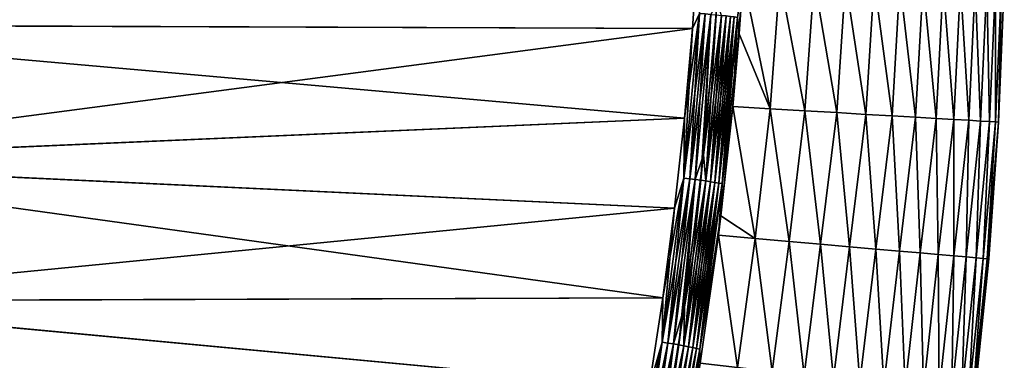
# Model space of a CAD drawing. Header units: metres. Extents: x -2 to 102, y -85 to 102.
# Tile 255 of 256: x 92.34 to 101.85, y 8.08 to 11.37. Entities that reach past the tile are written whole.
import ezdxf

# ---------------------------------------------------------------- set-up
doc = ezdxf.new("R2010")
doc.units = ezdxf.units.M
doc.layers.add('solid_21064300', color=7, linetype='CONTINUOUS')

msp = doc.modelspace()

# ---------------------------------------------------------------- linework, layer by layer
at = {"layer": 'solid_21064300'}
for points in [[(87.981567, 12.620817, 11.392597), (88.560776, 11.326357, 11.456383), (98.895546, 12.158201, 11.415393)], [(88.562424, 11.322414, -11.456576), (87.983307, 12.617163, -11.392777), (98.895546, 12.158201, -11.415393)], [(88.560776, 11.326357, 11.456383), (98.836884, 11.287977, 11.458274), (98.895546, 12.158201, 11.415393)], [(88.562424, 11.322414, -11.456576), (98.895546, 12.158201, -11.415393), (98.836884, 11.287977, -11.458274)], [(98.904076, 11.432881, -11.447984), (98.836884, 11.287977, -11.458274), (98.895546, 12.158201, -11.415393)], [(98.904076, 11.432881, 11.447984), (98.895546, 12.158201, 11.415393), (98.836884, 11.287977, 11.458274)], [(99.225227, 10.532881, -11.211216), (99.286598, 11.235152, -11.175644), (99.325935, 11.77981, -11.148054)], [(99.586105, 10.511762, -10.431803), (99.225227, 10.532881, -11.211216), (99.325935, 11.77981, -11.148054)], [(99.272675, 11.393979, -11.215152), (99.325935, 11.77981, -11.148054), (99.286598, 11.235152, -11.175644)], [(99.272675, 11.393979, 11.215152), (99.286598, 11.235152, 11.175644), (99.325935, 11.77981, 11.148054)], [(99.586105, 10.511762, 10.431803), (99.325935, 11.77981, 11.148054), (99.286598, 11.235152, 11.175644)], [(99.586105, 10.511762, -10.431803), (99.325935, 11.77981, -11.148054), (99.680984, 11.769511, -10.371771)], [(99.586105, 10.511762, 10.431803), (99.680984, 11.769511, 10.371771), (99.325935, 11.77981, 11.148054)], [(99.920845, 10.492272, -9.640753), (99.586105, 10.511762, -10.431803), (99.680984, 11.769511, -10.371771)], [(99.586105, 10.511762, 10.431803), (99.920845, 10.492272, 9.640753), (99.680984, 11.769511, 10.371771)], [(99.920845, 10.492272, -9.640753), (99.680984, 11.769511, -10.371771), (100.010254, 11.760052, -9.584197)], [(99.920845, 10.492272, 9.640753), (100.010254, 11.760052, 9.584197), (99.680984, 11.769511, 10.371771)], [(100.229088, 10.474323, -8.838938), (99.920845, 10.492272, -9.640753), (100.010254, 11.760052, -9.584197)], [(99.920845, 10.492272, 9.640753), (100.229088, 10.474323, 8.838938), (100.010254, 11.760052, 9.584197)], [(100.229088, 10.474323, -8.838938), (100.010254, 11.760052, -9.584197), (100.313393, 11.751342, -8.786179)], [(100.229088, 10.474323, 8.838938), (100.313393, 11.751342, 8.786179), (100.010254, 11.760052, 9.584197)], [(100.510468, 10.457938, -8.027246), (100.229088, 10.474323, -8.838938), (100.313393, 11.751342, -8.786179)], [(100.229088, 10.474323, 8.838938), (100.510468, 10.457938, 8.027246), (100.313393, 11.751342, 8.786179)], [(100.510468, 10.457938, -8.027246), (100.313393, 11.751342, -8.786179), (100.590065, 11.743393, -7.978581)], [(100.510468, 10.457938, 8.027246), (100.590065, 11.743393, 7.978581), (100.313393, 11.751342, 8.786179)], [(100.764641, 10.443136, -7.206572), (100.510468, 10.457938, -8.027246), (100.590065, 11.743393, -7.978581)], [(100.510468, 10.457938, 8.027246), (100.764641, 10.443136, 7.206572), (100.590065, 11.743393, 7.978581)], [(100.764641, 10.443136, -7.206572), (100.590065, 11.743393, -7.978581), (100.839943, 11.736212, -7.162276)], [(100.764641, 10.443136, 7.206572), (100.839943, 11.736212, 7.162276), (100.590065, 11.743393, 7.978581)], [(100.991318, 10.429935, -6.377836), (100.764641, 10.443136, -7.206572), (100.839943, 11.736212, -7.162276)], [(100.764641, 10.443136, 7.206572), (100.991318, 10.429935, 6.377836), (100.839943, 11.736212, 7.162276)], [(100.991318, 10.429935, -6.377836), (100.839943, 11.736212, -7.162276), (101.062775, 11.729809, -6.338159)], [(100.991318, 10.429935, 6.377836), (101.062775, 11.729809, 6.338159), (100.839943, 11.736212, 7.162276)], [(101.190254, 10.418347, -5.541965), (100.991318, 10.429935, -6.377836), (101.062775, 11.729809, -6.338159)], [(100.991318, 10.429935, 6.377836), (101.190254, 10.418347, 5.541965), (101.062775, 11.729809, 6.338159)], [(101.190254, 10.418347, -5.541965), (101.062775, 11.729809, -6.338159), (101.258293, 11.72419, -5.507127)], [(101.190254, 10.418347, 5.541965), (101.258293, 11.72419, 5.507127), (101.062775, 11.729809, 6.338159)], [(101.361191, 10.408392, -4.699888), (101.190254, 10.418347, -5.541965), (101.258293, 11.72419, -5.507127)], [(101.190254, 10.418347, 5.541965), (101.361191, 10.408392, 4.699888), (101.258293, 11.72419, 5.507127)], [(101.361191, 10.408392, -4.699888), (101.258293, 11.72419, -5.507127), (101.426285, 11.719362, -4.670083)], [(101.361191, 10.408392, 4.699888), (101.426285, 11.719362, 4.670083), (101.258293, 11.72419, 5.507127)], [(101.503937, 10.400078, -3.85255), (101.361191, 10.408392, -4.699888), (101.426285, 11.719362, -4.670083)], [(101.361191, 10.408392, 4.699888), (101.503937, 10.400078, 3.85255), (101.426285, 11.719362, 4.670083)], [(101.503937, 10.400078, -3.85255), (101.426285, 11.719362, -4.670083), (101.566559, 11.715331, -3.827942)], [(101.503937, 10.400078, 3.85255), (101.566559, 11.715331, 3.827942), (101.426285, 11.719362, 4.670083)], [(101.61834, 10.393414, -3.000904), (101.503937, 10.400078, -3.85255), (101.566559, 11.715331, -3.827942)], [(101.503937, 10.400078, 3.85255), (101.61834, 10.393414, 3.000904), (101.566559, 11.715331, 3.827942)], [(101.61834, 10.393414, -3.000904), (101.566559, 11.715331, -3.827942), (101.678978, 11.7121, -2.981627)], [(101.61834, 10.393414, 3.000904), (101.678978, 11.7121, 2.981627), (101.566559, 11.715331, 3.827942)], [(101.704254, 10.388411, -2.145902), (101.61834, 10.393414, -3.000904), (101.678978, 11.7121, -2.981627)], [(101.61834, 10.393414, 3.000904), (101.704254, 10.388411, 2.145902), (101.678978, 11.7121, 2.981627)], [(101.704254, 10.388411, -2.145902), (101.678978, 11.7121, -2.981627), (101.76339, 11.709674, -2.132059)], [(101.704254, 10.388411, 2.145902), (101.76339, 11.709674, 2.132059), (101.678978, 11.7121, 2.981627)], [(101.761574, 10.385071, -1.288501), (101.704254, 10.388411, -2.145902), (101.76339, 11.709674, -2.132059)], [(101.704254, 10.388411, 2.145902), (101.761574, 10.385071, 1.288501), (101.76339, 11.709674, 2.132059)], [(101.761574, 10.385071, -1.288501), (101.76339, 11.709674, -2.132059), (101.81971, 11.708055, -1.280165)], [(101.761574, 10.385071, 1.288501), (101.81971, 11.708055, 1.280165), (101.76339, 11.709674, 2.132059)], [(101.79026, 10.3834, -0.42966), (101.761574, 10.385071, -1.288501), (101.81971, 11.708055, -1.280165)], [(101.761574, 10.385071, 1.288501), (101.79026, 10.3834, 0.42966), (101.81971, 11.708055, 1.280165)], [(101.79026, 10.3834, -0.42966), (101.81971, 11.708055, -1.280165), (101.8479, 11.707245, -0.426877)], [(101.79026, 10.3834, 0.42966), (101.8479, 11.707245, 0.426877), (101.81971, 11.708055, 1.280165)], [(101.79026, 10.3834, -0.42966), (101.8479, 11.707245, -0.426877), (101.8479, 11.707245, 0.426877)], [(101.79026, 10.3834, 0.42966), (101.79026, 10.3834, -0.42966), (101.8479, 11.707245, 0.426877)], [(99.074997, 11.541612, 11.395496), (98.943031, 10.066685, 11.468174), (99.115318, 11.413527, 11.374208)], [(99.013931, 11.423482, 11.423144), (98.943031, 10.066685, 11.468174), (99.074997, 11.541612, 11.395496)], [(98.754539, 9.841955, -11.526377), (98.836884, 11.287977, -11.458274), (98.904076, 11.432881, -11.447984)], [(98.904076, 11.432881, 11.447984), (98.75975, 10.419441, 11.501071), (98.754539, 9.841955, 11.526377)], [(98.904076, 11.432881, 11.447984), (98.754539, 9.841955, 11.526377), (98.959717, 11.428283, 11.438685)], [(98.754539, 9.841955, -11.526377), (98.904076, 11.432881, -11.447984), (98.809982, 9.835201, -11.517185)], [(98.754539, 9.841955, 11.526377), (98.809982, 9.835201, 11.517185), (98.959717, 11.428283, 11.438685)], [(98.904076, 11.432881, 11.447984), (98.836884, 11.287977, 11.458274), (98.75975, 10.419441, 11.501071)], [(98.904076, 11.432881, -11.447984), (98.959717, 11.428283, -11.438685), (98.809982, 9.835201, -11.517185)], [(98.959717, 11.428283, 11.438685), (98.809982, 9.835201, 11.517185), (99.013931, 11.423482, 11.423144)], [(98.809982, 9.835201, -11.517185), (98.959717, 11.428283, -11.438685), (98.863998, 9.828301, -11.501748)], [(98.809982, 9.835201, 11.517185), (98.863998, 9.828301, 11.501748), (99.013931, 11.423482, 11.423144)], [(98.959717, 11.428283, -11.438685), (99.013931, 11.423482, -11.423144), (98.863998, 9.828301, -11.501748)], [(99.013931, 11.423482, 11.423144), (98.863998, 9.828301, 11.501748), (98.943031, 10.066685, 11.468174)], [(98.863998, 9.828301, -11.501748), (99.013931, 11.423482, -11.423144), (98.915901, 9.821343, -11.480263)], [(99.013931, 11.423482, -11.423144), (99.066025, 11.418543, -11.40156), (98.915901, 9.821343, -11.480263)], [(98.915901, 9.821343, -11.480263), (99.066025, 11.418543, -11.40156), (98.965019, 9.814418, -11.453006)], [(98.943031, 10.066685, 11.468174), (98.965019, 9.814418, 11.453006), (99.115318, 11.413527, 11.374208)], [(99.066025, 11.418543, -11.40156), (99.115318, 11.413527, -11.374208), (98.965019, 9.814418, -11.453006)], [(99.115318, 11.413527, 11.374208), (98.965019, 9.814418, 11.453006), (99.161194, 11.408498, 11.341441)], [(98.965019, 9.814418, -11.453006), (99.115318, 11.413527, -11.374208), (99.010727, 9.807612, -11.420325)], [(99.115318, 11.413527, -11.374208), (99.161194, 11.408498, -11.341441), (99.010727, 9.807612, -11.420325)], [(88.560776, 11.326357, 11.456383), (89.0737, 10.003432, 11.52157), (98.836884, 11.287977, 11.458274)], [(88.562424, 11.322414, -11.456576), (98.836884, 11.287977, -11.458274), (98.75975, 10.419441, -11.501071)], [(89.075096, 9.999551, -11.521761), (88.562424, 11.322414, -11.456576), (98.75975, 10.419441, -11.501071)], [(98.965019, 9.814418, 11.453006), (99.010727, 9.807612, 11.420325), (99.161194, 11.408498, 11.341441)], [(99.161194, 11.408498, 11.341441), (99.010727, 9.807612, 11.420325), (99.203064, 11.403522, 11.303677)], [(99.010727, 9.807612, -11.420325), (99.161194, 11.408498, -11.341441), (99.052444, 9.801015, -11.382641)], [(99.010727, 9.807612, 11.420325), (99.052444, 9.801015, 11.382641), (99.203064, 11.403522, 11.303677)], [(99.161194, 11.408498, -11.341441), (99.203064, 11.403522, -11.303677), (99.052444, 9.801015, -11.382641)], [(99.203064, 11.403522, 11.303677), (99.052444, 9.801015, 11.382641), (99.240379, 11.398661, 11.261399)], [(99.052444, 9.801015, -11.382641), (99.203064, 11.403522, -11.303677), (99.089622, 9.794709, -11.340435)], [(99.052444, 9.801015, 11.382641), (99.089622, 9.794709, 11.340435), (99.240379, 11.398661, 11.261399)], [(99.203064, 11.403522, -11.303677), (99.240379, 11.398661, -11.261399), (99.089622, 9.794709, -11.340435)], [(99.240379, 11.398661, 11.261399), (99.089622, 9.794709, 11.340435), (99.272675, 11.393979, 11.215152)], [(99.089622, 9.794709, -11.340435), (99.240379, 11.398661, -11.261399), (99.121803, 9.788776, -11.294249)], [(99.089622, 9.794709, 11.340435), (99.121803, 9.788776, 11.294249), (99.272675, 11.393979, 11.215152)], [(99.240379, 11.398661, -11.261399), (99.272675, 11.393979, -11.215152), (99.121803, 9.788776, -11.294249)], [(99.272675, 11.393979, 11.215152), (99.121803, 9.788776, 11.294249), (99.286598, 11.235152, 11.175644)], [(99.121803, 9.788776, -11.294249), (99.272675, 11.393979, -11.215152), (99.225227, 10.532881, -11.211216)], [(99.272675, 11.393979, -11.215152), (99.286598, 11.235152, -11.175644), (99.225227, 10.532881, -11.211216)], [(89.0737, 10.003432, 11.52157), (98.75975, 10.419441, 11.501071), (98.836884, 11.287977, 11.458274)], [(98.754539, 9.841955, -11.526377), (98.75975, 10.419441, -11.501071), (98.836884, 11.287977, -11.458274)], [(99.121803, 9.788776, 11.294249), (99.225227, 10.532881, 11.211216), (99.286598, 11.235152, 11.175644)], [(99.225227, 10.532881, 11.211216), (99.586105, 10.511762, 10.431803), (99.286598, 11.235152, 11.175644)], [(99.087097, 9.290823, -11.274176), (99.110283, 9.477528, -11.264705), (99.225227, 10.532881, -11.211216)], [(99.440948, 9.259705, -10.519852), (99.087097, 9.290823, -11.274176), (99.225227, 10.532881, -11.211216)], [(99.121803, 9.788776, -11.294249), (99.225227, 10.532881, -11.211216), (99.110283, 9.477528, -11.264705)], [(99.440948, 9.259705, 10.519852), (99.225227, 10.532881, 11.211216), (99.110283, 9.477528, 11.264705)], [(99.121803, 9.788776, 11.294249), (99.110283, 9.477528, 11.264705), (99.225227, 10.532881, 11.211216)], [(99.440948, 9.259705, -10.519852), (99.225227, 10.532881, -11.211216), (99.586105, 10.511762, -10.431803)], [(99.440948, 9.259705, 10.519852), (99.586105, 10.511762, 10.431803), (99.225227, 10.532881, 11.211216)], [(99.770203, 9.23079, -9.754348), (99.440948, 9.259705, -10.519852), (99.586105, 10.511762, -10.431803)], [(99.440948, 9.259705, 10.519852), (99.770203, 9.23079, 9.754348), (99.586105, 10.511762, 10.431803)], [(99.770203, 9.23079, -9.754348), (99.586105, 10.511762, -10.431803), (99.920845, 10.492272, -9.640753)], [(99.770203, 9.23079, 9.754348), (99.920845, 10.492272, 9.640753), (99.586105, 10.511762, 10.431803)], [(100.074501, 9.204064, -8.978466), (99.770203, 9.23079, -9.754348), (99.920845, 10.492272, -9.640753)], [(99.770203, 9.23079, 9.754348), (100.074501, 9.204064, 8.978466), (99.920845, 10.492272, 9.640753)], [(100.074501, 9.204064, -8.978466), (99.920845, 10.492272, -9.640753), (100.229088, 10.474323, -8.838938)], [(100.074501, 9.204064, 8.978466), (100.229088, 10.474323, 8.838938), (99.920845, 10.492272, 9.640753)], [(100.353508, 9.179558, -8.193024), (100.074501, 9.204064, -8.978466), (100.229088, 10.474323, -8.838938)], [(100.074501, 9.204064, 8.978466), (100.353508, 9.179558, 8.193024), (100.229088, 10.474323, 8.838938)], [(100.353508, 9.179558, -8.193024), (100.229088, 10.474323, -8.838938), (100.510468, 10.457938, -8.027246)], [(100.353508, 9.179558, 8.193024), (100.510468, 10.457938, 8.027246), (100.229088, 10.474323, 8.838938)], [(89.0737, 10.003432, 11.52157), (98.664108, 9.552191, 11.543805), (98.75975, 10.419441, 11.501071)], [(89.075096, 9.999551, -11.521761), (98.75975, 10.419441, -11.501071), (98.664108, 9.552191, -11.543805)], [(98.754539, 9.841955, -11.526377), (98.664108, 9.552191, -11.543805), (98.75975, 10.419441, -11.501071)], [(98.754539, 9.841955, 11.526377), (98.75975, 10.419441, 11.501071), (98.664108, 9.552191, 11.543805)], [(100.606895, 9.157301, -7.398843), (100.353508, 9.179558, -8.193024), (100.510468, 10.457938, -8.027246)], [(100.353508, 9.179558, 8.193024), (100.606895, 9.157301, 7.398843), (100.510468, 10.457938, 8.027246)], [(100.606895, 9.157301, -7.398843), (100.510468, 10.457938, -8.027246), (100.764641, 10.443136, -7.206572)], [(100.606895, 9.157301, 7.398843), (100.764641, 10.443136, 7.206572), (100.510468, 10.457938, 8.027246)], [(100.834373, 9.137319, -6.596769), (100.606895, 9.157301, -7.398843), (100.764641, 10.443136, -7.206572)], [(100.606895, 9.157301, 7.398843), (100.834373, 9.137319, 6.596769), (100.764641, 10.443136, 7.206572)], [(100.834373, 9.137319, -6.596769), (100.764641, 10.443136, -7.206572), (100.991318, 10.429935, -6.377836)], [(100.834373, 9.137319, 6.596769), (100.991318, 10.429935, 6.377836), (100.764641, 10.443136, 7.206572)], [(101.035713, 9.119632, -5.787658), (100.834373, 9.137319, -6.596769), (100.991318, 10.429935, -6.377836)], [(100.834373, 9.137319, 6.596769), (101.035713, 9.119632, 5.787658), (100.991318, 10.429935, 6.377836)], [(101.035713, 9.119632, -5.787658), (100.991318, 10.429935, -6.377836), (101.190254, 10.418347, -5.541965)], [(101.035713, 9.119632, 5.787658), (101.190254, 10.418347, 5.541965), (100.991318, 10.429935, 6.377836)], [(101.210655, 9.104263, -4.972367), (101.035713, 9.119632, -5.787658), (101.190254, 10.418347, -5.541965)], [(101.035713, 9.119632, 5.787658), (101.210655, 9.104263, 4.972367), (101.190254, 10.418347, 5.541965)], [(101.210655, 9.104263, -4.972367), (101.190254, 10.418347, -5.541965), (101.361191, 10.408392, -4.699888)], [(101.210655, 9.104263, 4.972367), (101.361191, 10.408392, 4.699888), (101.190254, 10.418347, 5.541965)], [(101.359009, 9.09123, -4.151765), (101.210655, 9.104263, -4.972367), (101.361191, 10.408392, -4.699888)], [(101.210655, 9.104263, 4.972367), (101.359009, 9.09123, 4.151765), (101.361191, 10.408392, 4.699888)], [(101.359009, 9.09123, -4.151765), (101.361191, 10.408392, -4.699888), (101.503937, 10.400078, -3.85255)], [(101.359009, 9.09123, 4.151765), (101.503937, 10.400078, 3.85255), (101.361191, 10.408392, 4.699888)], [(101.480621, 9.080545, -3.326735), (101.359009, 9.09123, -4.151765), (101.503937, 10.400078, -3.85255)], [(101.359009, 9.09123, 4.151765), (101.480621, 9.080545, 3.326735), (101.503937, 10.400078, 3.85255)], [(101.480621, 9.080545, -3.326735), (101.503937, 10.400078, -3.85255), (101.61834, 10.393414, -3.000904)], [(101.480621, 9.080545, 3.326735), (101.61834, 10.393414, 3.000904), (101.503937, 10.400078, 3.85255)], [(101.575356, 9.072224, -2.498158), (101.480621, 9.080545, -3.326735), (101.61834, 10.393414, -3.000904)], [(101.480621, 9.080545, 3.326735), (101.575356, 9.072224, 2.498158), (101.61834, 10.393414, 3.000904)], [(101.575356, 9.072224, -2.498158), (101.61834, 10.393414, -3.000904), (101.704254, 10.388411, -2.145902)], [(101.575356, 9.072224, 2.498158), (101.704254, 10.388411, 2.145902), (101.61834, 10.393414, 3.000904)], [(101.643082, 9.066274, -1.666918), (101.575356, 9.072224, -2.498158), (101.704254, 10.388411, -2.145902)], [(101.575356, 9.072224, 2.498158), (101.643082, 9.066274, 1.666918), (101.704254, 10.388411, 2.145902)], [(101.643082, 9.066274, -1.666918), (101.704254, 10.388411, -2.145902), (101.761574, 10.385071, -1.288501)], [(101.643082, 9.066274, 1.666918), (101.761574, 10.385071, 1.288501), (101.704254, 10.388411, 2.145902)], [(101.683746, 9.0627, -0.833903), (101.643082, 9.066274, -1.666918), (101.761574, 10.385071, -1.288501)], [(101.643082, 9.066274, 1.666918), (101.683746, 9.0627, 0.833903), (101.761574, 10.385071, 1.288501)], [(101.683746, 9.0627, -0.833903), (101.761574, 10.385071, -1.288501), (101.79026, 10.3834, -0.42966)], [(101.683746, 9.0627, 0.833903), (101.79026, 10.3834, 0.42966), (101.761574, 10.385071, 1.288501)], [(101.697319, 9.061508), (101.683746, 9.0627, -0.833903), (101.79026, 10.3834, -0.42966)], [(101.683746, 9.0627, 0.833903), (101.697319, 9.061508), (101.79026, 10.3834, 0.42966)], [(101.697319, 9.061508), (101.79026, 10.3834, -0.42966), (101.79026, 10.3834, 0.42966)], [(89.0737, 10.003432, 11.52157), (89.518555, 8.656411, 11.587945), (98.664108, 9.552191, 11.543805)], [(89.075096, 9.999551, -11.521761), (98.664108, 9.552191, -11.543805), (98.549973, 8.68637, -11.586469)], [(89.519699, 8.652618, -11.588132), (89.075096, 9.999551, -11.521761), (98.549973, 8.68637, -11.586469)], [(98.943031, 10.066685, 11.468174), (98.758217, 8.597288, 11.540579), (98.965019, 9.814418, 11.453006)], [(98.863998, 9.828301, 11.501748), (98.758217, 8.597288, 11.540579), (98.943031, 10.066685, 11.468174)], [(98.543251, 8.257918, -11.604431), (98.664108, 9.552191, -11.543805), (98.754539, 9.841955, -11.526377)], [(98.754539, 9.841955, 11.526377), (98.549973, 8.68637, 11.586469), (98.543251, 8.257918, 11.604431)], [(98.754539, 9.841955, 11.526377), (98.543251, 8.257918, 11.604431), (98.809982, 9.835201, 11.517185)], [(98.543251, 8.257918, -11.604431), (98.754539, 9.841955, -11.526377), (98.598404, 8.249016, -11.595345)], [(98.543251, 8.257918, 11.604431), (98.598404, 8.249016, 11.595345), (98.809982, 9.835201, 11.517185)], [(98.754539, 9.841955, 11.526377), (98.664108, 9.552191, 11.543805), (98.549973, 8.68637, 11.586469)], [(98.754539, 9.841955, -11.526377), (98.809982, 9.835201, -11.517185), (98.598404, 8.249016, -11.595345)], [(98.809982, 9.835201, 11.517185), (98.598404, 8.249016, 11.595345), (98.863998, 9.828301, 11.501748)], [(98.598404, 8.249016, -11.595345), (98.809982, 9.835201, -11.517185), (98.652138, 8.240023, -11.58001)], [(98.598404, 8.249016, 11.595345), (98.652138, 8.240023, 11.58001), (98.863998, 9.828301, 11.501748)], [(98.809982, 9.835201, -11.517185), (98.863998, 9.828301, -11.501748), (98.652138, 8.240023, -11.58001)], [(98.863998, 9.828301, 11.501748), (98.652138, 8.240023, 11.58001), (98.758217, 8.597288, 11.540579)], [(98.652138, 8.240023, -11.58001), (98.863998, 9.828301, -11.501748), (98.703773, 8.231054, -11.558625)], [(98.863998, 9.828301, -11.501748), (98.915901, 9.821343, -11.480263), (98.703773, 8.231054, -11.558625)], [(98.703773, 8.231054, -11.558625), (98.915901, 9.821343, -11.480263), (98.75264, 8.222225, -11.531462)], [(98.915901, 9.821343, -11.480263), (98.965019, 9.814418, -11.453006), (98.75264, 8.222225, -11.531462)], [(98.965019, 9.814418, 11.453006), (98.75264, 8.222225, 11.531462), (99.010727, 9.807612, 11.420325)], [(98.758217, 8.597288, 11.540579), (98.75264, 8.222225, 11.531462), (98.965019, 9.814418, 11.453006)], [(98.75264, 8.222225, -11.531462), (98.965019, 9.814418, -11.453006), (98.798111, 8.213649, -11.498868)], [(98.75264, 8.222225, 11.531462), (98.798111, 8.213649, 11.498868), (99.010727, 9.807612, 11.420325)], [(98.965019, 9.814418, -11.453006), (99.010727, 9.807612, -11.420325), (98.798111, 8.213649, -11.498868)], [(99.010727, 9.807612, 11.420325), (98.798111, 8.213649, 11.498868), (99.052444, 9.801015, 11.382641)], [(98.798111, 8.213649, -11.498868), (99.010727, 9.807612, -11.420325), (98.839607, 8.205435, -11.461264)], [(98.798111, 8.213649, 11.498868), (98.839607, 8.205435, 11.461264), (99.052444, 9.801015, 11.382641)], [(99.010727, 9.807612, -11.420325), (99.052444, 9.801015, -11.382641), (98.839607, 8.205435, -11.461264)], [(99.052444, 9.801015, 11.382641), (98.839607, 8.205435, 11.461264), (99.089622, 9.794709, 11.340435)], [(98.839607, 8.205435, -11.461264), (99.052444, 9.801015, -11.382641), (98.876595, 8.197688, -11.419128)], [(98.839607, 8.205435, 11.461264), (98.876595, 8.197688, 11.419128), (99.089622, 9.794709, 11.340435)], [(99.052444, 9.801015, -11.382641), (99.089622, 9.794709, -11.340435), (98.876595, 8.197688, -11.419128)], [(99.089622, 9.794709, 11.340435), (98.876595, 8.197688, 11.419128), (99.121803, 9.788776, 11.294249)], [(98.876595, 8.197688, -11.419128), (99.089622, 9.794709, -11.340435), (98.908607, 8.190509, -11.373004)], [(99.089622, 9.794709, -11.340435), (99.121803, 9.788776, -11.294249), (98.908607, 8.190509, -11.373004)], [(98.876595, 8.197688, 11.419128), (98.908607, 8.190509, 11.373004), (99.121803, 9.788776, 11.294249)], [(99.121803, 9.788776, 11.294249), (98.908607, 8.190509, 11.373004), (99.110283, 9.477528, 11.264705)], [(98.908607, 8.190509, -11.373004), (99.121803, 9.788776, -11.294249), (99.087097, 9.290823, -11.274176)], [(99.121803, 9.788776, -11.294249), (99.110283, 9.477528, -11.264705), (99.087097, 9.290823, -11.274176)], [(89.518555, 8.656411, 11.587945), (98.549973, 8.68637, 11.586469), (98.664108, 9.552191, 11.543805)], [(98.543251, 8.257918, -11.604431), (98.549973, 8.68637, -11.586469), (98.664108, 9.552191, -11.543805)], [(98.908607, 8.190509, 11.373004), (99.087097, 9.290823, 11.274176), (99.110283, 9.477528, 11.264705)], [(99.087097, 9.290823, 11.274176), (99.440948, 9.259705, 10.519852), (99.110283, 9.477528, 11.264705)], [(98.908607, 8.190509, -11.373004), (99.087097, 9.290823, -11.274176), (98.911766, 8.054951, -11.336892)], [(98.908607, 8.190509, 11.373004), (98.911766, 8.054951, 11.336892), (99.087097, 9.290823, 11.274176)], [(99.270805, 8.012665, -10.579668), (98.911766, 8.054951, -11.336892), (99.087097, 9.290823, -11.274176)], [(99.270805, 8.012665, 10.579668), (99.087097, 9.290823, 11.274176), (98.911766, 8.054951, 11.336892)], [(99.270805, 8.012665, -10.579668), (99.087097, 9.290823, -11.274176), (99.440948, 9.259705, -10.519852)], [(99.270805, 8.012665, 10.579668), (99.440948, 9.259705, 10.519852), (99.087097, 9.290823, 11.274176)], [(99.604942, 7.97338, -9.810937), (99.270805, 8.012665, -10.579668), (99.440948, 9.259705, -10.519852)], [(99.270805, 8.012665, 10.579668), (99.604942, 7.97338, 9.810937), (99.440948, 9.259705, 10.519852)], [(99.604942, 7.97338, -9.810937), (99.440948, 9.259705, -10.519852), (99.770203, 9.23079, -9.754348)], [(99.604942, 7.97338, 9.810937), (99.770203, 9.23079, 9.754348), (99.440948, 9.259705, 10.519852)], [(99.913818, 7.937062, -9.031508), (99.604942, 7.97338, -9.810937), (99.770203, 9.23079, -9.754348)], [(99.604942, 7.97338, 9.810937), (99.913818, 7.937062, 9.031508), (99.770203, 9.23079, 9.754348)], [(99.913818, 7.937062, -9.031508), (99.770203, 9.23079, -9.754348), (100.074501, 9.204064, -8.978466)], [(99.913818, 7.937062, 9.031508), (100.074501, 9.204064, 8.978466), (99.770203, 9.23079, 9.754348)], [(100.197067, 7.903755, -8.242224), (99.913818, 7.937062, -9.031508), (100.074501, 9.204064, -8.978466)], [(99.913818, 7.937062, 9.031508), (100.197067, 7.903755, 8.242224), (100.074501, 9.204064, 8.978466)], [(100.197067, 7.903755, -8.242224), (100.074501, 9.204064, -8.978466), (100.353508, 9.179558, -8.193024)], [(100.197067, 7.903755, 8.242224), (100.353508, 9.179558, 8.193024), (100.074501, 9.204064, 8.978466)], [(100.454338, 7.873501, -7.443925), (100.197067, 7.903755, -8.242224), (100.353508, 9.179558, -8.193024)], [(100.197067, 7.903755, 8.242224), (100.454338, 7.873501, 7.443925), (100.353508, 9.179558, 8.193024)], [(100.454338, 7.873501, -7.443925), (100.353508, 9.179558, -8.193024), (100.606895, 9.157301, -7.398843)], [(100.454338, 7.873501, 7.443925), (100.606895, 9.157301, 7.398843), (100.353508, 9.179558, 8.193024)], [(100.685349, 7.846334, -6.637483), (100.454338, 7.873501, -7.443925), (100.606895, 9.157301, -7.398843)], [(100.454338, 7.873501, 7.443925), (100.685349, 7.846334, 6.637483), (100.606895, 9.157301, 7.398843)], [(100.685349, 7.846334, -6.637483), (100.606895, 9.157301, -7.398843), (100.834373, 9.137319, -6.596769)], [(100.685349, 7.846334, 6.637483), (100.834373, 9.137319, 6.596769), (100.606895, 9.157301, 7.398843)], [(100.889824, 7.822287, -5.823779), (100.685349, 7.846334, -6.637483), (100.834373, 9.137319, -6.596769)], [(100.685349, 7.846334, 6.637483), (100.889824, 7.822287, 5.823779), (100.834373, 9.137319, 6.596769)], [(100.889824, 7.822287, -5.823779), (100.834373, 9.137319, -6.596769), (101.035713, 9.119632, -5.787658)], [(100.889824, 7.822287, 5.823779), (101.035713, 9.119632, 5.787658), (100.834373, 9.137319, 6.596769)], [(101.06752, 7.801388, -5.003697), (100.889824, 7.822287, -5.823779), (101.035713, 9.119632, -5.787658)], [(100.889824, 7.822287, 5.823779), (101.06752, 7.801388, 5.003697), (101.035713, 9.119632, 5.787658)], [(101.06752, 7.801388, -5.003697), (101.035713, 9.119632, -5.787658), (101.210655, 9.104263, -4.972367)], [(101.06752, 7.801388, 5.003697), (101.210655, 9.104263, 4.972367), (101.035713, 9.119632, 5.787658)], [(101.218216, 7.783665, -4.178133), (101.06752, 7.801388, -5.003697), (101.210655, 9.104263, -4.972367)], [(101.06752, 7.801388, 5.003697), (101.218216, 7.783665, 4.178133), (101.210655, 9.104263, 4.972367)], [(101.218216, 7.783665, -4.178133), (101.210655, 9.104263, -4.972367), (101.359009, 9.09123, -4.151765)], [(101.218216, 7.783665, 4.178133), (101.359009, 9.09123, 4.151765), (101.210655, 9.104263, 4.972367)], [(101.341759, 7.769134, -3.347999), (101.218216, 7.783665, -4.178133), (101.359009, 9.09123, -4.151765)], [(101.218216, 7.783665, 4.178133), (101.341759, 7.769134, 3.347999), (101.359009, 9.09123, 4.151765)], [(101.341759, 7.769134, -3.347999), (101.359009, 9.09123, -4.151765), (101.480621, 9.080545, -3.326735)], [(101.341759, 7.769134, 3.347999), (101.480621, 9.080545, 3.326735), (101.359009, 9.09123, 4.151765)], [(101.437996, 7.757815, -2.514205), (101.341759, 7.769134, -3.347999), (101.480621, 9.080545, -3.326735)], [(101.341759, 7.769134, 3.347999), (101.437996, 7.757815, 2.514205), (101.480621, 9.080545, 3.326735)], [(101.437996, 7.757815, -2.514205), (101.480621, 9.080545, -3.326735), (101.575356, 9.072224, -2.498158)], [(101.437996, 7.757815, 2.514205), (101.575356, 9.072224, 2.498158), (101.480621, 9.080545, 3.326735)], [(101.506805, 7.749722, -1.677663), (101.437996, 7.757815, -2.514205), (101.575356, 9.072224, -2.498158)], [(101.437996, 7.757815, 2.514205), (101.506805, 7.749722, 1.677663), (101.575356, 9.072224, 2.498158)], [(101.506805, 7.749722, -1.677663), (101.575356, 9.072224, -2.498158), (101.643082, 9.066274, -1.666918)], [(101.506805, 7.749722, 1.677663), (101.643082, 9.066274, 1.666918), (101.575356, 9.072224, 2.498158)], [(101.548126, 7.744863, -0.839289), (101.506805, 7.749722, -1.677663), (101.643082, 9.066274, -1.666918)], [(101.506805, 7.749722, 1.677663), (101.548126, 7.744863, 0.839289), (101.643082, 9.066274, 1.666918)], [(101.548126, 7.744863, -0.839289), (101.643082, 9.066274, -1.666918), (101.683746, 9.0627, -0.833903)], [(101.548126, 7.744863, 0.839289), (101.683746, 9.0627, 0.833903), (101.643082, 9.066274, 1.666918)], [(101.548126, 7.744863, -0.839289), (101.683746, 9.0627, -0.833903), (101.697319, 9.061508)], [(101.548126, 7.744863, 0.839289), (101.561905, 7.743241), (101.683746, 9.0627, 0.833903)], [(101.561905, 7.743241), (101.548126, 7.744863, -0.839289), (101.697319, 9.061508)], [(101.561905, 7.743241), (101.697319, 9.061508), (101.683746, 9.0627, 0.833903)], [(89.518555, 8.656411, 11.587945), (98.417473, 7.823402, 11.628992), (98.549973, 8.68637, 11.586469)], [(89.518555, 8.656411, 11.587945), (89.894279, 7.288748, 11.655337), (98.417473, 7.823402, 11.628992)], [(89.519699, 8.652618, -11.588132), (98.549973, 8.68637, -11.586469), (98.417473, 7.823402, -11.628992)], [(89.895164, 7.285171, -11.655514), (89.519699, 8.652618, -11.588132), (98.417473, 7.823402, -11.628992)], [(98.543251, 8.257918, -11.604431), (98.417473, 7.823402, -11.628992), (98.549973, 8.68637, -11.586469)], [(98.543251, 8.257918, 11.604431), (98.549973, 8.68637, 11.586469), (98.417473, 7.823402, 11.628992)], [(98.758217, 8.597288, 11.540579), (98.520683, 7.135541, 11.612607), (98.75264, 8.222225, 11.531462)], [(98.652138, 8.240023, 11.58001), (98.520683, 7.135541, 11.612607), (98.758217, 8.597288, 11.540579)], [(98.543251, 8.257918, 11.604431), (98.417473, 7.823402, 11.628992), (98.266647, 6.963974, 11.67134)], [(98.543251, 8.257918, 11.604431), (98.266647, 6.963974, 11.67134), (98.270386, 6.683415, 11.682015)], [(98.270386, 6.683415, -11.682015), (98.417473, 7.823402, -11.628992), (98.543251, 8.257918, -11.604431)], [(98.543251, 8.257918, 11.604431), (98.270386, 6.683415, 11.682015), (98.598404, 8.249016, 11.595345)], [(98.270386, 6.683415, -11.682015), (98.543251, 8.257918, -11.604431), (98.325172, 6.672375, -11.673035)], [(98.270386, 6.683415, 11.682015), (98.325172, 6.672375, 11.673035), (98.598404, 8.249016, 11.595345)], [(98.543251, 8.257918, -11.604431), (98.598404, 8.249016, -11.595345), (98.325172, 6.672375, -11.673035)], [(98.598404, 8.249016, 11.595345), (98.325172, 6.672375, 11.673035), (98.652138, 8.240023, 11.58001)], [(98.325172, 6.672375, -11.673035), (98.598404, 8.249016, -11.595345), (98.378548, 6.661299, -11.657803)], [(98.325172, 6.672375, 11.673035), (98.378548, 6.661299, 11.657803), (98.652138, 8.240023, 11.58001)], [(98.598404, 8.249016, -11.595345), (98.652138, 8.240023, -11.58001), (98.378548, 6.661299, -11.657803)], [(98.652138, 8.240023, 11.58001), (98.378548, 6.661299, 11.657803), (98.520683, 7.135541, 11.612607)], [(98.378548, 6.661299, -11.657803), (98.652138, 8.240023, -11.58001), (98.429832, 6.65033, -11.636516)], [(98.652138, 8.240023, -11.58001), (98.703773, 8.231054, -11.558625), (98.429832, 6.65033, -11.636516)], [(98.429832, 6.65033, -11.636516), (98.703773, 8.231054, -11.558625), (98.478371, 6.639606, -11.609446)], [(98.703773, 8.231054, -11.558625), (98.75264, 8.222225, -11.531462), (98.478371, 6.639606, -11.609446)], [(98.75264, 8.222225, 11.531462), (98.478371, 6.639606, 11.609446), (98.798111, 8.213649, 11.498868)], [(98.520683, 7.135541, 11.612607), (98.478371, 6.639606, 11.609446), (98.75264, 8.222225, 11.531462)], [(98.478371, 6.639606, -11.609446), (98.75264, 8.222225, -11.531462), (98.523537, 6.629268, -11.57694)], [(98.478371, 6.639606, 11.609446), (98.523537, 6.629268, 11.57694), (98.798111, 8.213649, 11.498868)], [(98.75264, 8.222225, -11.531462), (98.798111, 8.213649, -11.498868), (98.523537, 6.629268, -11.57694)], [(98.798111, 8.213649, 11.498868), (98.523537, 6.629268, 11.57694), (98.839607, 8.205435, 11.461264)], [(98.523537, 6.629268, -11.57694), (98.798111, 8.213649, -11.498868), (98.564758, 6.619445, -11.539413)], [(98.523537, 6.629268, 11.57694), (98.564758, 6.619445, 11.539413), (98.839607, 8.205435, 11.461264)], [(98.798111, 8.213649, -11.498868), (98.839607, 8.205435, -11.461264), (98.564758, 6.619445, -11.539413)], [(98.839607, 8.205435, 11.461264), (98.564758, 6.619445, 11.539413), (98.876595, 8.197688, 11.419128)], [(98.564758, 6.619445, -11.539413), (98.839607, 8.205435, -11.461264), (98.601501, 6.610265, -11.49735)], [(98.564758, 6.619445, 11.539413), (98.601501, 6.610265, 11.49735), (98.876595, 8.197688, 11.419128)], [(98.839607, 8.205435, -11.461264), (98.876595, 8.197688, -11.419128), (98.601501, 6.610265, -11.49735)], [(98.876595, 8.197688, 11.419128), (98.601501, 6.610265, 11.49735), (98.908607, 8.190509, 11.373004)], [(98.601501, 6.610265, -11.49735), (98.876595, 8.197688, -11.419128), (98.633293, 6.601844, -11.451285)], [(98.601501, 6.610265, 11.49735), (98.633293, 6.601844, 11.451285), (98.908607, 8.190509, 11.373004)], [(98.876595, 8.197688, -11.419128), (98.908607, 8.190509, -11.373004), (98.633293, 6.601844, -11.451285)], [(98.908607, 8.190509, 11.373004), (98.633293, 6.601844, 11.451285), (98.911766, 8.054951, 11.336892)], [(98.633293, 6.601844, -11.451285), (98.908607, 8.190509, -11.373004), (98.699501, 6.826314, -11.399267)], [(98.908607, 8.190509, -11.373004), (98.859459, 7.730792, -11.353345), (98.699501, 6.826314, -11.399267)], [(98.908607, 8.190509, -11.373004), (98.911766, 8.054951, -11.336892), (98.859459, 7.730792, -11.353345)]]:
    msp.add_3dface(points, dxfattribs=at)

doc.saveas('drawing.dxf')
